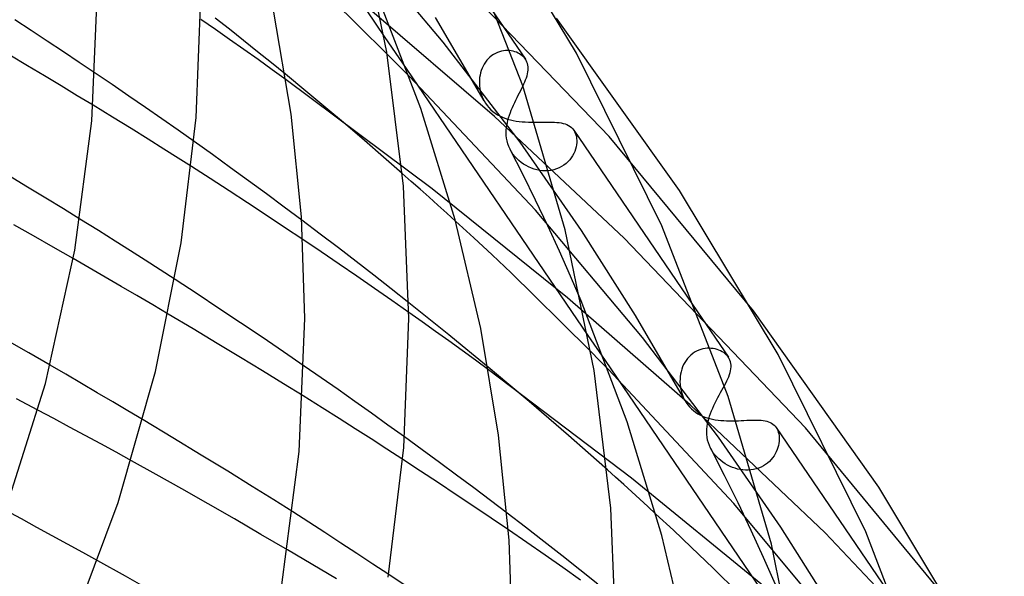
# Model space of a CAD drawing. Header units: millimetres. Extents: x -417 to 417, y -210 to 365.
# Tile 98 of 100: x 230 to 268, y 218 to 239. Entities that reach past the tile are written whole.
import ezdxf

# ---------------------------------------------------------------- set-up
doc = ezdxf.new("R2010")
doc.units = ezdxf.units.MM
doc.layers.add('HIDDEN', color=7, linetype='Continuous')
doc.layers.add('THICK', color=7, linetype='Continuous')

msp = doc.modelspace()

# ---------------------------------------------------------------- linework, layer by layer
at = {"layer": 'HIDDEN'}
for p, q in [((237.277, 248.6), (244.054, 238.647)), ((243.551, 246.494), (248.496, 239.231)), ((246.324, 238.425), (242.239, 243.268)), ((252.719, 234.791), (245.787, 241.993)), ((243.054, 239.07), (242.071, 240.029)), ((248.303, 235.561), (243.489, 239.698)), ((247.903, 236.158), (246.032, 239.377)), ((244.17, 237.963), (243.054, 239.07)), ((249.285, 234.569), (246.324, 238.425)), ((248.127, 237.85), (248.064, 237.79)), ((248.194, 237.903), (248.127, 237.85)), ((248.265, 237.951), (248.194, 237.903)), ((248.338, 237.992), (248.265, 237.951)), ((248.413, 238.026), (248.338, 237.992)), ((248.49, 238.053), (248.413, 238.026)), ((248.567, 238.074), (248.49, 238.053)), ((248.644, 238.089), (248.567, 238.074)), ((248.721, 238.097), (248.644, 238.089)), ((248.798, 238.099), (248.721, 238.097)), ((248.873, 238.096), (248.798, 238.099)), ((248.945, 238.087), (248.873, 238.096)), ((249.016, 238.073), (248.945, 238.087)), ((249.084, 238.055), (249.016, 238.073)), ((249.149, 238.032), (249.084, 238.055)), ((249.211, 238.004), (249.149, 238.032)), ((249.268, 237.973), (249.211, 238.004)), ((249.322, 237.938), (249.268, 237.973)), ((249.372, 237.9), (249.322, 237.938)), ((249.417, 237.859), (249.372, 237.9)), ((249.457, 237.814), (249.417, 237.859)), ((247.859, 237.499), (247.821, 237.416)), ((247.902, 237.579), (247.859, 237.499)), ((247.951, 237.655), (247.902, 237.579)), ((248.006, 237.725), (247.951, 237.655)), ((248.064, 237.79), (248.006, 237.725)), ((249.492, 237.768), (249.457, 237.814)), ((233.571, 236.788), (232.916, 237.233)), ((241.031, 236.54), (240.243, 237.189)), ((244.925, 237.368), (251.9, 227.124)), ((249.886, 231.956), (245.022, 237.104)), ((247.743, 237.151), (247.729, 237.058)), ((247.763, 237.242), (247.743, 237.151)), ((247.789, 237.33), (247.763, 237.242)), ((247.821, 237.416), (247.789, 237.33)), ((234.218, 236.345), (233.571, 236.788)), ((245.899, 232.767), (240.278, 236.97)), ((247.721, 236.966), (247.718, 236.872)), ((247.718, 236.872), (247.724, 236.749)), ((247.729, 237.058), (247.721, 236.966)), ((247.724, 236.749), (247.74, 236.627)), ((249.353, 236.646), (249.395, 236.731)), ((234.857, 235.904), (234.218, 236.345)), ((241.803, 235.897), (241.031, 236.54)), ((247.74, 236.627), (247.765, 236.507)), ((247.765, 236.507), (247.8, 236.39)), ((247.8, 236.39), (247.844, 236.277)), ((249.172, 236.288), (249.219, 236.38)), ((249.219, 236.38), (249.265, 236.47)), ((249.265, 236.47), (249.31, 236.559)), ((249.31, 236.559), (249.353, 236.646)), ((233.587, 235.532), (232.835, 235.992)), ((247.844, 236.277), (247.897, 236.169)), ((247.897, 236.169), (247.953, 236.074)), ((247.953, 236.074), (248.016, 235.984)), ((248.016, 235.984), (248.086, 235.9)), ((248.99, 235.903), (249.034, 236)), ((249.034, 236), (249.079, 236.097)), ((249.079, 236.097), (249.126, 236.194)), ((249.126, 236.194), (249.172, 236.288)), ((235.487, 235.466), (234.857, 235.904)), ((242.557, 235.261), (241.803, 235.897)), ((248.086, 235.9), (248.162, 235.822)), ((248.162, 235.822), (248.242, 235.752)), ((248.242, 235.752), (248.327, 235.688)), ((248.327, 235.688), (248.416, 235.63)), ((248.416, 235.63), (248.508, 235.579)), ((248.508, 235.579), (248.604, 235.534)), ((248.845, 235.512), (248.877, 235.61)), ((248.877, 235.61), (248.912, 235.708)), ((248.912, 235.708), (248.95, 235.806)), ((248.95, 235.806), (248.99, 235.903)), ((234.297, 235.096), (233.587, 235.532)), ((236.109, 235.03), (235.487, 235.466)), ((243.295, 234.631), (242.557, 235.261)), ((253.299, 230.871), (248.303, 235.561)), ((248.604, 235.534), (248.703, 235.495)), ((248.703, 235.495), (248.806, 235.461)), ((248.764, 235.128), (248.777, 235.223)), ((248.777, 235.223), (248.796, 235.318)), ((248.796, 235.318), (248.818, 235.414)), ((248.806, 235.461), (248.913, 235.431)), ((248.818, 235.414), (248.845, 235.512)), ((248.913, 235.431), (249.023, 235.407)), ((249.023, 235.407), (249.135, 235.386)), ((249.135, 235.386), (249.251, 235.37)), ((249.251, 235.37), (249.369, 235.358)), ((249.369, 235.358), (249.487, 235.35)), ((249.487, 235.35), (249.607, 235.344)), ((249.607, 235.344), (249.726, 235.341)), ((249.726, 235.341), (249.846, 235.34)), ((249.846, 235.34), (249.965, 235.34)), ((249.965, 235.34), (250.08, 235.342)), ((250.08, 235.342), (250.193, 235.343)), ((250.193, 235.343), (250.303, 235.344)), ((250.303, 235.344), (250.409, 235.344)), ((250.409, 235.344), (250.512, 235.342)), ((250.512, 235.342), (250.61, 235.339)), ((250.61, 235.339), (250.702, 235.332)), ((250.702, 235.332), (250.79, 235.323)), ((250.79, 235.323), (250.873, 235.31)), ((250.873, 235.31), (250.951, 235.293)), ((250.951, 235.293), (251.024, 235.271)), ((251.024, 235.271), (251.092, 235.245)), ((251.092, 235.245), (251.154, 235.215)), ((251.154, 235.215), (251.211, 235.179)), ((234.957, 234.686), (234.297, 235.096)), ((236.729, 234.591), (236.109, 235.03)), ((248.753, 234.942), (248.756, 235.035)), ((248.756, 234.833), (248.753, 234.942)), ((248.756, 235.035), (248.764, 235.128)), ((248.767, 234.724), (248.756, 234.833)), ((251.211, 235.179), (251.263, 235.138)), ((251.263, 235.138), (251.309, 235.091)), ((251.309, 235.091), (251.35, 235.04)), ((251.35, 235.04), (251.356, 235.03)), ((251.354, 235.034), (256.121, 228.032)), ((251.356, 235.03), (251.363, 235.02)), ((251.363, 235.02), (251.369, 235.011)), ((251.369, 235.011), (251.375, 235.001)), ((251.375, 235.001), (251.381, 234.99)), ((251.381, 234.99), (251.386, 234.98)), ((251.386, 234.98), (251.415, 234.919)), ((251.415, 234.919), (251.438, 234.854)), ((251.438, 234.854), (251.455, 234.784)), ((235.564, 234.306), (234.957, 234.686)), ((244.026, 233.999), (243.295, 234.631)), ((248.786, 234.616), (248.767, 234.724)), ((248.815, 234.509), (248.786, 234.616)), ((248.852, 234.403), (248.815, 234.509)), ((251.656, 231.166), (249.285, 234.569)), ((251.459, 234.47), (251.444, 234.386)), ((251.455, 234.784), (251.465, 234.71)), ((251.468, 234.553), (251.459, 234.47)), ((251.465, 234.71), (251.47, 234.633)), ((251.47, 234.633), (251.468, 234.553)), ((258.286, 228.07), (252.719, 234.791)), ((236.111, 233.96), (235.564, 234.306)), ((248.9, 234.299), (248.852, 234.403)), ((248.952, 234.204), (248.9, 234.299)), ((249.403, 233.313), (248.907, 234.285)), ((249.013, 234.112), (248.952, 234.204)), ((249.081, 234.025), (249.013, 234.112)), ((251.355, 234.132), (251.31, 234.049)), ((251.392, 234.216), (251.355, 234.132)), ((251.422, 234.301), (251.392, 234.216)), ((251.444, 234.386), (251.422, 234.301)), ((236.631, 233.629), (236.111, 233.96)), ((244.75, 233.366), (244.026, 233.999)), ((249.156, 233.943), (249.081, 234.025)), ((249.237, 233.865), (249.156, 233.943)), ((249.325, 233.793), (249.237, 233.865)), ((249.419, 233.726), (249.325, 233.793)), ((249.516, 233.667), (249.419, 233.726)), ((250.975, 233.685), (250.887, 233.629)), ((251.057, 233.748), (250.975, 233.685)), ((251.131, 233.816), (251.057, 233.748)), ((251.198, 233.89), (251.131, 233.816)), ((251.258, 233.968), (251.198, 233.89)), ((251.31, 234.049), (251.258, 233.968)), ((249.887, 232.332), (249.403, 233.313)), ((249.617, 233.615), (249.516, 233.667)), ((249.721, 233.57), (249.617, 233.615)), ((249.828, 233.533), (249.721, 233.57)), ((249.936, 233.504), (249.828, 233.533)), ((250.046, 233.483), (249.936, 233.504)), ((250.156, 233.47), (250.046, 233.483)), ((250.266, 233.466), (250.156, 233.47)), ((250.377, 233.471), (250.266, 233.466)), ((250.486, 233.485), (250.377, 233.471)), ((250.592, 233.508), (250.486, 233.485)), ((250.695, 233.54), (250.592, 233.508)), ((250.793, 233.58), (250.695, 233.54)), ((250.887, 233.629), (250.793, 233.58)), ((251.108, 228.568), (245.899, 232.767)), ((250.355, 231.351), (249.887, 232.332)), ((254, 227.043), (249.886, 231.956)), ((233.045, 231.164), (232.33, 231.609)), ((241.587, 231.031), (240.877, 231.566)), ((247.506, 230.881), (246.797, 231.532)), ((233.69, 230.759), (233.045, 231.164)), ((242.285, 230.501), (241.587, 231.031)), ((250.805, 230.374), (250.355, 231.351)), ((253.737, 227.9), (251.656, 231.166)), ((234.272, 230.389), (233.69, 230.759)), ((241.62, 230.346), (240.921, 230.817)), ((248.208, 230.229), (247.506, 230.881)), ((260.284, 223.57), (253.299, 230.871)), ((234.847, 230.021), (234.272, 230.389)), ((242.313, 229.875), (241.62, 230.346)), ((242.971, 229.975), (242.285, 230.501)), ((251.234, 229.409), (250.805, 230.374)), ((232.689, 229.732), (232.075, 230.087)), ((235.421, 229.651), (234.847, 230.021)), ((243.648, 229.45), (242.971, 229.975)), ((248.945, 229.532), (248.208, 230.229)), ((233.303, 229.375), (232.689, 229.732)), ((235.994, 229.28), (235.421, 229.651)), ((242.998, 229.406), (242.313, 229.875)), ((249.849, 228.655), (248.945, 229.532)), ((233.917, 229.017), (233.303, 229.375)), ((243.674, 228.939), (242.998, 229.406)), ((244.323, 228.921), (243.648, 229.45)), ((251.639, 228.463), (251.234, 229.409)), ((234.528, 228.658), (233.917, 229.017)), ((244.341, 228.475), (243.674, 228.939)), ((244.997, 228.388), (244.323, 228.921)), ((235.134, 228.301), (234.528, 228.658)), ((245, 228.013), (244.341, 228.475)), ((250.887, 227.63), (249.849, 228.655)), ((255.845, 224.453), (251.108, 228.568)), ((235.735, 227.945), (235.134, 228.301)), ((252.013, 226.502), (250.887, 227.63)), ((255.635, 224.627), (253.737, 227.9)), ((256.931, 223.202), (254, 227.043)), ((256.012, 226.475), (255.938, 226.425)), ((256.089, 226.519), (256.012, 226.475)), ((256.168, 226.555), (256.089, 226.519)), ((256.249, 226.584), (256.168, 226.555)), ((256.33, 226.606), (256.249, 226.584)), ((256.412, 226.621), (256.33, 226.606)), ((256.494, 226.63), (256.412, 226.621)), ((256.575, 226.633), (256.494, 226.63)), ((256.654, 226.629), (256.575, 226.633)), ((256.732, 226.62), (256.654, 226.629)), ((256.807, 226.605), (256.732, 226.62)), ((256.879, 226.586), (256.807, 226.605)), ((256.948, 226.561), (256.879, 226.586)), ((257.013, 226.532), (256.948, 226.561)), ((257.075, 226.5), (257.013, 226.532)), ((257.132, 226.463), (257.075, 226.5)), ((252.56, 226.155), (259.737, 215.615)), ((255.684, 226.162), (255.634, 226.083)), ((255.741, 226.237), (255.684, 226.162)), ((255.802, 226.306), (255.741, 226.237)), ((255.868, 226.369), (255.802, 226.306)), ((255.938, 226.425), (255.868, 226.369)), ((257.184, 226.423), (257.132, 226.463)), ((257.232, 226.38), (257.184, 226.423)), ((257.274, 226.334), (257.232, 226.38)), ((257.311, 226.285), (257.274, 226.334)), ((231.789, 225.628), (231.182, 225.982)), ((241.628, 225.49), (240.972, 225.945)), ((248.855, 225.237), (248.056, 225.904)), ((253.581, 221.627), (248.074, 225.804)), ((257.527, 220.647), (252.688, 225.817)), ((255.491, 225.73), (255.471, 225.636)), ((255.518, 225.823), (255.491, 225.73)), ((255.55, 225.913), (255.518, 225.823)), ((255.589, 226), (255.55, 225.913)), ((255.634, 226.083), (255.589, 226)), ((232.395, 225.273), (231.789, 225.628)), ((242.275, 225.039), (241.628, 225.49)), ((255.449, 225.444), (255.448, 225.347)), ((255.448, 225.347), (255.454, 225.226)), ((255.457, 225.54), (255.449, 225.444)), ((255.471, 225.636), (255.457, 225.54)), ((232.996, 224.918), (232.395, 225.273)), ((242.917, 224.587), (242.275, 225.039)), ((249.633, 224.578), (248.855, 225.237)), ((255.454, 225.226), (255.469, 225.107)), ((255.469, 225.107), (255.494, 224.987)), ((255.494, 224.987), (255.529, 224.869)), ((257.013, 224.922), (257.064, 225.015)), ((257.064, 225.015), (257.114, 225.106)), ((257.114, 225.106), (257.161, 225.194)), ((233.592, 224.566), (232.996, 224.918)), ((241.663, 224.34), (240.925, 224.801)), ((243.558, 224.132), (242.917, 224.587)), ((250.397, 223.924), (249.633, 224.578)), ((255.529, 224.869), (255.573, 224.753)), ((255.573, 224.753), (255.628, 224.64)), ((255.628, 224.64), (255.684, 224.545)), ((256.804, 224.529), (256.855, 224.629)), ((256.855, 224.629), (256.907, 224.729)), ((256.907, 224.729), (256.96, 224.826)), ((256.96, 224.826), (257.013, 224.922)), ((231.324, 223.923), (230.713, 224.25)), ((234.181, 224.216), (233.592, 224.566)), ((234.76, 223.87), (234.181, 224.216)), ((242.323, 223.924), (241.663, 224.34)), ((255.684, 224.545), (255.747, 224.455)), ((255.747, 224.455), (255.815, 224.373)), ((255.815, 224.373), (255.888, 224.298)), ((261.042, 219.518), (255.845, 224.453)), ((255.888, 224.298), (255.965, 224.229)), ((255.965, 224.229), (256.046, 224.167)), ((256.624, 224.122), (256.664, 224.225)), ((256.664, 224.225), (256.708, 224.327)), ((256.708, 224.327), (256.755, 224.429)), ((256.755, 224.429), (256.804, 224.529)), ((231.93, 223.598), (231.324, 223.923)), ((242.935, 223.534), (242.323, 223.924)), ((244.198, 223.674), (243.558, 224.132)), ((251.155, 223.267), (250.397, 223.924)), ((256.046, 224.167), (256.13, 224.112)), ((256.13, 224.112), (256.218, 224.063)), ((256.218, 224.063), (256.309, 224.019)), ((256.309, 224.019), (256.403, 223.981)), ((256.403, 223.981), (256.5, 223.948)), ((256.5, 223.948), (256.6, 223.92)), ((256.509, 223.718), (256.53, 223.818)), ((256.53, 223.818), (256.557, 223.919)), ((256.557, 223.919), (256.588, 224.02)), ((256.588, 224.02), (256.624, 224.122)), ((256.6, 223.92), (256.703, 223.896)), ((256.703, 223.896), (256.808, 223.877)), ((256.808, 223.877), (256.915, 223.862)), ((256.915, 223.862), (257.024, 223.851)), ((257.024, 223.851), (257.134, 223.843)), ((257.134, 223.843), (257.246, 223.838)), ((257.246, 223.838), (257.359, 223.836)), ((257.359, 223.836), (257.472, 223.836)), ((257.472, 223.836), (257.585, 223.838)), ((257.585, 223.838), (257.696, 223.842)), ((257.696, 223.842), (257.805, 223.846)), ((257.805, 223.846), (257.913, 223.851)), ((257.913, 223.851), (258.018, 223.856)), ((258.018, 223.856), (258.12, 223.86)), ((258.12, 223.86), (258.219, 223.864)), ((258.219, 223.864), (258.313, 223.865)), ((258.313, 223.865), (258.404, 223.865)), ((258.404, 223.865), (258.49, 223.862)), ((258.49, 223.862), (258.572, 223.856)), ((258.572, 223.856), (258.651, 223.847)), ((258.651, 223.847), (258.724, 223.835)), ((258.724, 223.835), (258.793, 223.819)), ((258.793, 223.819), (258.858, 223.799)), ((232.532, 223.272), (231.93, 223.598)), ((243.547, 223.141), (242.935, 223.534)), ((244.835, 223.214), (244.198, 223.674)), ((256.479, 223.423), (256.483, 223.521)), ((256.483, 223.521), (256.493, 223.619)), ((256.493, 223.619), (256.509, 223.718)), ((258.858, 223.799), (258.918, 223.774)), ((258.918, 223.774), (258.974, 223.745)), ((258.974, 223.745), (259.025, 223.711)), ((259.025, 223.711), (259.072, 223.673)), ((259.072, 223.673), (259.114, 223.63)), ((259.114, 223.63), (259.152, 223.581)), ((259.152, 223.581), (259.158, 223.572)), ((259.155, 223.577), (263.734, 216.851)), ((259.158, 223.572), (259.164, 223.563)), ((259.164, 223.563), (259.17, 223.553)), ((259.17, 223.553), (259.176, 223.543)), ((259.176, 223.543), (259.181, 223.534)), ((259.181, 223.534), (259.187, 223.524)), ((259.187, 223.524), (259.214, 223.467)), ((259.214, 223.467), (259.236, 223.405)), ((265.875, 216.79), (260.284, 223.57)), ((233.13, 222.948), (232.532, 223.272)), ((244.157, 222.747), (243.547, 223.141)), ((251.905, 222.608), (251.155, 223.267)), ((256.481, 223.313), (256.479, 223.423)), ((256.492, 223.203), (256.481, 223.313)), ((256.512, 223.095), (256.492, 223.203)), ((256.541, 222.987), (256.512, 223.095)), ((259.332, 219.743), (256.931, 223.202)), ((259.236, 223.405), (259.253, 223.34)), ((259.253, 223.34), (259.265, 223.272)), ((259.265, 223.272), (259.272, 223.2)), ((259.273, 223.125), (259.269, 223.048)), ((259.272, 223.2), (259.273, 223.125)), ((233.722, 222.624), (233.13, 222.948)), ((244.766, 222.351), (244.157, 222.747)), ((256.579, 222.881), (256.541, 222.987)), ((256.626, 222.779), (256.579, 222.881)), ((256.675, 222.691), (256.626, 222.779)), ((257.164, 221.726), (256.63, 222.771)), ((256.731, 222.606), (256.675, 222.691)), ((259.193, 222.727), (259.159, 222.647)), ((259.221, 222.808), (259.193, 222.727)), ((259.243, 222.889), (259.221, 222.808)), ((259.259, 222.969), (259.243, 222.889)), ((259.269, 223.048), (259.259, 222.969)), ((234.31, 222.301), (233.722, 222.624)), ((252.649, 221.948), (251.905, 222.608)), ((256.794, 222.524), (256.731, 222.606)), ((256.863, 222.446), (256.794, 222.524)), ((256.939, 222.371), (256.863, 222.446)), ((257.019, 222.302), (256.939, 222.371)), ((257.103, 222.238), (257.019, 222.302)), ((258.958, 222.343), (258.892, 222.274)), ((259.018, 222.415), (258.958, 222.343)), ((259.072, 222.49), (259.018, 222.415)), ((259.119, 222.567), (259.072, 222.49)), ((259.159, 222.647), (259.119, 222.567)), ((257.19, 222.18), (257.103, 222.238)), ((257.281, 222.128), (257.19, 222.18)), ((257.375, 222.082), (257.281, 222.128)), ((257.471, 222.042), (257.375, 222.082)), ((257.569, 222.008), (257.471, 222.042)), ((257.669, 221.98), (257.569, 222.008)), ((257.77, 221.959), (257.669, 221.98)), ((257.873, 221.945), (257.77, 221.959)), ((257.976, 221.938), (257.873, 221.945)), ((258.08, 221.938), (257.976, 221.938)), ((258.183, 221.947), (258.08, 221.938)), ((258.283, 221.962), (258.183, 221.947)), ((258.382, 221.986), (258.283, 221.962)), ((258.478, 222.017), (258.382, 221.986)), ((258.571, 222.056), (258.478, 222.017)), ((258.659, 222.102), (258.571, 222.056)), ((258.742, 222.153), (258.659, 222.102)), ((258.82, 222.211), (258.742, 222.153)), ((258.892, 222.274), (258.82, 222.211)), ((258.706, 217.447), (253.581, 221.627)), ((257.683, 220.673), (257.164, 221.726)), ((261.665, 215.675), (257.527, 220.647)), ((258.185, 219.618), (257.683, 220.673)), ((230.073, 220.055), (229.47, 220.379)), ((230.671, 219.731), (230.073, 220.055)), ((241.149, 219.928), (240.528, 220.325)), ((249.5, 219.735), (248.788, 220.279)), ((255.193, 219.622), (254.521, 220.247)), ((231.265, 219.409), (230.671, 219.731)), ((241.768, 219.529), (241.149, 219.928)), ((250.2, 219.193), (249.5, 219.735)), ((261.442, 216.424), (259.332, 219.743)), ((231.854, 219.087), (231.265, 219.409)), ((242.386, 219.128), (241.768, 219.529)), ((249.548, 219.146), (248.839, 219.632)), ((255.884, 218.971), (255.193, 219.622)), ((258.666, 218.57), (258.185, 219.618)), ((267.943, 212.24), (261.042, 219.518)), ((232.437, 218.766), (231.854, 219.087)), ((243.002, 218.725), (242.386, 219.128)), ((250.248, 218.663), (249.548, 219.146)), ((250.899, 218.647), (250.2, 219.193)), ((256.72, 218.165), (255.884, 218.971)), ((233.022, 218.442), (232.437, 218.766)), ((240.96, 218.493), (240.325, 218.866)), ((243.615, 218.321), (243.002, 218.725)), ((250.938, 218.182), (250.248, 218.663)), ((251.595, 218.098), (250.899, 218.647)), ((259.123, 217.536), (258.666, 218.57)), ((241.589, 218.121), (240.96, 218.493)), ((244.226, 217.917), (243.615, 218.321)), ((251.62, 217.702), (250.938, 218.182)), ((257.684, 217.217), (256.72, 218.165)), ((242.212, 217.751), (241.589, 218.121)), ((252.288, 217.547), (251.595, 218.098))]:
    msp.add_line(p, q, dxfattribs=at)
at = {"layer": 'THICK'}
for p, q in [((251.456, 237.998), (247.747, 244.145)), ((244.158, 238.032), (243.068, 243.305)), ((249.392, 236.739), (246.896, 243.139)), ((232.785, 235.389), (233, 240.33)), ((236.81, 235.519), (237, 240.33)), ((245.463, 235.868), (243.723, 240.403)), ((240.471, 235.645), (239.793, 239.655)), ((230.45, 238.876), (229.825, 239.286)), ((237.548, 238.905), (236.991, 239.291)), ((238.091, 238.922), (237.545, 239.353)), ((248.496, 239.231), (249.493, 237.766)), ((255.429, 232.711), (250.696, 239.349)), ((231.073, 238.466), (230.45, 238.876)), ((238.097, 238.521), (237.548, 238.905)), ((238.635, 238.489), (238.091, 238.922)), ((244.054, 238.647), (244.925, 237.368)), ((231.692, 238.055), (231.073, 238.466)), ((238.644, 238.137), (238.097, 238.521)), ((239.175, 238.056), (238.635, 238.489)), ((230.304, 237.517), (229.633, 237.916)), ((232.306, 237.643), (231.692, 238.055)), ((239.19, 237.75), (238.644, 238.137)), ((239.712, 237.622), (239.175, 238.056)), ((244.791, 232.881), (244.158, 238.032)), ((244.31, 237.823), (244.17, 237.963)), ((254.75, 231.35), (251.456, 237.998)), ((230.961, 237.124), (230.304, 237.517)), ((232.916, 237.233), (232.306, 237.643)), ((239.735, 237.361), (239.19, 237.75)), ((240.243, 237.189), (239.712, 237.622)), ((244.451, 237.681), (244.31, 237.823)), ((244.592, 237.539), (244.451, 237.681)), ((244.735, 237.395), (244.592, 237.539)), ((249.498, 237.759), (249.492, 237.768)), ((249.504, 237.749), (249.498, 237.759)), ((249.51, 237.74), (249.504, 237.749)), ((249.516, 237.731), (249.51, 237.74)), ((249.521, 237.721), (249.516, 237.731)), ((249.526, 237.712), (249.521, 237.721)), ((249.553, 237.656), (249.526, 237.712)), ((249.573, 237.597), (249.553, 237.656)), ((249.587, 237.537), (249.573, 237.597)), ((249.596, 237.474), (249.587, 237.537)), ((249.598, 237.41), (249.596, 237.474)), ((231.604, 236.737), (230.961, 237.124)), ((240.278, 236.97), (239.735, 237.361)), ((244.878, 237.25), (244.735, 237.395)), ((245.022, 237.104), (244.878, 237.25)), ((249.53, 237.055), (249.554, 237.13)), ((249.554, 237.13), (249.573, 237.203)), ((249.573, 237.203), (249.586, 237.274)), ((249.586, 237.274), (249.595, 237.343)), ((249.595, 237.343), (249.598, 237.41)), ((232.229, 236.359), (231.604, 236.737)), ((251.018, 231.193), (249.392, 236.739)), ((249.395, 236.731), (249.434, 236.816)), ((249.434, 236.816), (249.47, 236.898)), ((249.47, 236.898), (249.502, 236.977)), ((249.502, 236.977), (249.53, 237.055)), ((232.835, 235.992), (232.229, 236.359)), ((240.868, 231.696), (240.471, 235.645)), ((246.783, 231.585), (245.463, 235.868)), ((232.133, 230.414), (232.785, 235.389)), ((236.235, 230.689), (236.81, 235.519)), ((237.432, 234.09), (236.729, 234.591)), ((238.131, 233.586), (237.432, 234.09)), ((237.353, 233.165), (236.631, 233.629)), ((238.827, 233.081), (238.131, 233.586)), ((245.095, 233.061), (244.75, 233.366)), ((230.314, 232.843), (229.577, 233.289)), ((238.073, 232.699), (237.353, 233.165)), ((239.517, 232.575), (238.827, 233.081)), ((245.439, 232.756), (245.095, 233.061)), ((231.021, 232.413), (230.314, 232.843)), ((238.791, 232.23), (238.073, 232.699)), ((240.201, 232.07), (239.517, 232.575)), ((245, 227.773), (244.791, 232.881)), ((245.781, 232.45), (245.439, 232.756)), ((259.227, 226.397), (255.429, 232.711)), ((231.695, 232.001), (231.021, 232.413)), ((239.505, 231.76), (238.791, 232.23)), ((246.121, 232.145), (245.781, 232.45)), ((232.33, 231.609), (231.695, 232.001)), ((240.877, 231.566), (240.201, 232.07)), ((246.46, 231.838), (246.121, 232.145)), ((246.797, 231.532), (246.46, 231.838)), ((240.216, 231.289), (239.505, 231.76)), ((241, 227.773), (240.868, 231.696)), ((247.774, 227.393), (246.783, 231.585)), ((230.539, 230.965), (229.784, 231.391)), ((240.921, 230.817), (240.216, 231.289)), ((252.137, 225.769), (251.018, 231.193)), ((257.304, 224.779), (254.75, 231.35)), ((231.304, 230.53), (230.539, 230.965)), ((235.241, 225.732), (236.235, 230.689)), ((230.998, 225.279), (232.133, 230.414)), ((232.075, 230.087), (231.304, 230.53)), ((236.842, 228.725), (235.994, 229.28)), ((237.685, 228.168), (236.842, 228.725)), ((245.517, 227.974), (244.997, 228.388)), ((253.41, 223.804), (251.639, 228.463)), ((238.521, 227.61), (237.685, 228.168)), ((245.515, 227.648), (245, 228.013)), ((256.121, 228.032), (257.312, 226.283)), ((263.112, 221.276), (258.286, 228.07)), ((236.689, 227.377), (235.735, 227.945)), ((239.348, 227.053), (238.521, 227.61)), ((240.778, 222.661), (241, 227.773)), ((244.804, 222.804), (245, 227.773)), ((246.03, 227.282), (245.515, 227.648)), ((246.033, 227.559), (245.517, 227.974)), ((237.617, 226.82), (236.689, 227.377)), ((246.544, 226.914), (246.03, 227.282)), ((246.546, 227.144), (246.033, 227.559)), ((248.462, 223.285), (247.774, 227.393)), ((230.355, 226.462), (229.53, 226.936)), ((240.166, 226.498), (239.348, 227.053)), ((247.056, 226.545), (246.544, 226.914)), ((247.055, 226.729), (246.546, 227.144)), ((251.9, 227.124), (252.56, 226.155)), ((238.512, 226.28), (237.617, 226.82)), ((240.972, 225.945), (240.166, 226.498)), ((247.559, 226.315), (247.055, 226.729)), ((247.566, 226.175), (247.056, 226.545)), ((252.124, 226.389), (252.013, 226.502)), ((231.182, 225.982), (230.355, 226.462)), ((239.366, 225.76), (238.512, 226.28)), ((248.056, 225.904), (247.559, 226.315)), ((248.074, 225.804), (247.566, 226.175)), ((252.237, 226.275), (252.124, 226.389)), ((252.349, 226.161), (252.237, 226.275)), ((252.462, 226.047), (252.349, 226.161)), ((257.317, 226.276), (257.311, 226.285)), ((257.323, 226.266), (257.317, 226.276)), ((257.329, 226.257), (257.323, 226.266)), ((257.334, 226.248), (257.329, 226.257)), ((257.34, 226.238), (257.334, 226.248)), ((257.345, 226.229), (257.34, 226.238)), ((257.373, 226.17), (257.345, 226.229)), ((257.393, 226.108), (257.373, 226.17)), ((257.407, 226.045), (257.393, 226.108)), ((262.604, 219.559), (259.227, 226.397)), ((233.803, 220.685), (235.241, 225.732)), ((240.172, 225.266), (239.366, 225.76)), ((252.786, 220.47), (252.137, 225.769)), ((252.575, 225.932), (252.462, 226.047)), ((252.688, 225.817), (252.575, 225.932)), ((257.378, 225.693), (257.396, 225.768)), ((257.396, 225.768), (257.408, 225.84)), ((257.414, 225.979), (257.407, 226.045)), ((257.408, 225.84), (257.414, 225.911)), ((257.414, 225.911), (257.414, 225.979)), ((257.208, 225.284), (257.251, 225.371)), ((257.251, 225.371), (257.29, 225.455)), ((257.29, 225.455), (257.324, 225.537)), ((257.324, 225.537), (257.354, 225.616)), ((257.354, 225.616), (257.378, 225.693)), ((229.329, 219.989), (230.998, 225.279)), ((240.925, 224.801), (240.172, 225.266)), ((257.161, 225.194), (257.208, 225.284)), ((230.713, 224.25), (229.885, 224.689)), ((258.969, 219.081), (257.304, 224.779)), ((235.911, 223.178), (234.76, 223.87)), ((254.749, 219.423), (253.41, 223.804)), ((237.004, 222.516), (235.911, 223.178)), ((245.51, 222.724), (244.835, 223.214)), ((248.866, 219.237), (248.462, 223.285)), ((244.21, 217.814), (244.804, 222.804)), ((246.18, 222.233), (245.51, 222.724)), ((235.272, 221.767), (234.31, 222.301)), ((238.025, 221.891), (237.004, 222.516)), ((240.104, 217.513), (240.778, 222.661)), ((245.456, 221.899), (244.766, 222.351)), ((246.843, 221.742), (246.18, 222.233)), ((252.964, 221.665), (252.649, 221.948)), ((236.259, 221.212), (235.272, 221.767)), ((238.96, 221.313), (238.025, 221.891)), ((246.142, 221.446), (245.456, 221.899)), ((247.5, 221.252), (246.843, 221.742)), ((253.278, 221.382), (252.964, 221.665)), ((237.265, 220.64), (236.259, 221.212)), ((239.795, 220.79), (238.96, 221.313)), ((246.825, 220.992), (246.142, 221.446)), ((248.149, 220.764), (247.5, 221.252)), ((253.591, 221.099), (253.278, 221.382)), ((266.998, 214.795), (263.112, 221.276)), ((240.528, 220.325), (239.795, 220.79)), ((247.502, 220.538), (246.825, 220.992)), ((253.902, 220.815), (253.591, 221.099)), ((254.212, 220.531), (253.902, 220.815)), ((231.823, 215.39), (233.803, 220.685)), ((238.283, 220.055), (237.265, 220.64)), ((248.174, 220.085), (247.502, 220.538)), ((248.788, 220.279), (248.149, 220.764)), ((253, 215.216), (252.786, 220.47)), ((254.521, 220.247), (254.212, 220.531)), ((239.305, 219.462), (238.283, 220.055)), ((248.839, 219.632), (248.174, 220.085)), ((240.325, 218.866), (239.305, 219.462)), ((255.755, 215.13), (254.749, 219.423)), ((265.216, 212.817), (262.604, 219.559)), ((249, 215.216), (248.866, 219.237)), ((260.115, 213.507), (258.969, 219.081)), ((234.079, 217.849), (233.022, 218.442)), ((235.16, 217.236), (234.079, 217.849)), ((245.046, 217.369), (244.226, 217.917))]:
    msp.add_line(p, q, dxfattribs=at)

doc.saveas('drawing.dxf')
